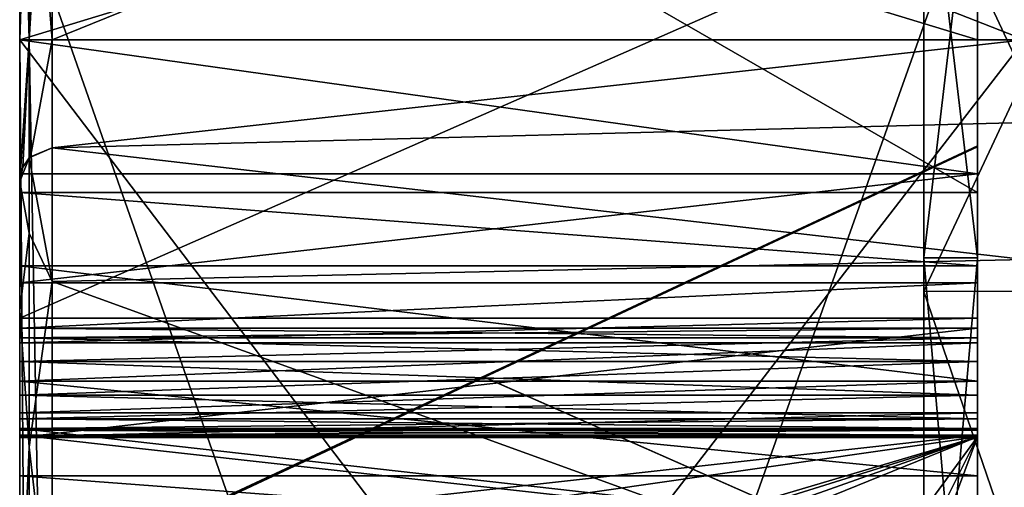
# Model space of a CAD drawing. Header units: millimetres. Extents: x -30 to 0, y -214 to 14.
# Tile 34 of 42: x -30 to -15, y -4 to 3. Entities that reach past the tile are written whole.
import ezdxf

# ---------------------------------------------------------------- set-up
doc = ezdxf.new("R2010")
doc.units = ezdxf.units.MM
doc.header["$LTSCALE"] = 81.481481
for name, color, linetype in [('147', 7, 'CONTINUOUS'), ('154', 7, 'CONTINUOUS'), ('155', 7, 'CONTINUOUS'), ('156', 7, 'CONTINUOUS'), ('24', 7, 'CONTINUOUS'), ('25', 7, 'CONTINUOUS'), ('26', 7, 'CONTINUOUS'), ('27', 7, 'CONTINUOUS'), ('28', 7, 'CONTINUOUS'), ('29', 7, 'CONTINUOUS'), ('30', 7, 'CONTINUOUS'), ('31', 7, 'CONTINUOUS'), ('32', 7, 'CONTINUOUS'), ('336', 7, 'CONTINUOUS'), ('337', 7, 'CONTINUOUS'), ('338', 7, 'CONTINUOUS'), ('339', 7, 'CONTINUOUS'), ('340', 7, 'CONTINUOUS'), ('341', 7, 'CONTINUOUS'), ('342', 7, 'CONTINUOUS'), ('343', 7, 'CONTINUOUS'), ('344', 7, 'CONTINUOUS'), ('350', 7, 'CONTINUOUS'), ('351', 7, 'CONTINUOUS'), ('352', 7, 'CONTINUOUS'), ('353', 7, 'CONTINUOUS'), ('354', 7, 'CONTINUOUS'), ('355', 7, 'CONTINUOUS'), ('356', 7, 'CONTINUOUS'), ('357', 7, 'CONTINUOUS'), ('358', 7, 'CONTINUOUS'), ('359', 7, 'CONTINUOUS'), ('360', 7, 'CONTINUOUS'), ('361', 7, 'CONTINUOUS'), ('362', 7, 'CONTINUOUS'), ('363', 7, 'CONTINUOUS'), ('364', 7, 'CONTINUOUS'), ('365', 7, 'CONTINUOUS'), ('366', 7, 'CONTINUOUS'), ('367', 7, 'CONTINUOUS'), ('368', 7, 'CONTINUOUS'), ('369', 7, 'CONTINUOUS'), ('377', 7, 'CONTINUOUS'), ('413', 7, 'CONTINUOUS'), ('418', 7, 'CONTINUOUS'), ('421', 7, 'CONTINUOUS'), ('423', 7, 'CONTINUOUS'), ('434', 7, 'CONTINUOUS'), ('513', 7, 'CONTINUOUS'), ('514', 7, 'CONTINUOUS'), ('539', 7, 'CONTINUOUS'), ('623', 7, 'CONTINUOUS'), ('63', 7, 'CONTINUOUS'), ('635', 7, 'CONTINUOUS'), ('64', 7, 'CONTINUOUS'), ('640', 7, 'CONTINUOUS'), ('65', 7, 'CONTINUOUS'), ('66', 7, 'CONTINUOUS'), ('750', 7, 'CONTINUOUS'), ('751', 7, 'CONTINUOUS'), ('752', 7, 'CONTINUOUS')]:
    doc.layers.add(name, color=color, linetype=linetype)

msp = doc.modelspace()

# ---------------------------------------------------------------- linework, layer by layer
at = {"layer": '147', "linetype": 'Continuous'}
for points in [[(-15.7, 4.631, 132.531), (-15.7, -1.654, 115.261), (-15.7, 4.572, 132.794), (-15.7, 4.631, 132.531)], [(-15.7, -3.423, 115.044), (-15.7, -16.539, 130.138), (-15.7, 4.572, 132.794), (-15.7, -3.423, 115.044)], [(-15.7, -3.064, 114.72), (-15.7, -3.423, 115.044), (-15.7, 4.572, 132.794), (-15.7, -3.064, 114.72)], [(-15.7, -16.539, 130.138), (-15.7, -32.91, 141.605), (-15.7, 4.572, 132.794), (-15.7, -16.539, 130.138)], [(-15.7, 4.572, 132.794), (-15.7, -32.91, 141.605), (-15.7, -36.228, 173.2), (-15.7, 4.572, 132.794)], [(-15.7, -2.594, 114.603), (-15.7, -3.064, 114.72), (-15.7, 4.572, 132.794), (-15.7, -2.594, 114.603)], [(-15.7, -2.021, 114.784), (-15.7, -2.594, 114.603), (-15.7, 4.572, 132.794), (-15.7, -2.021, 114.784)], [(-15.7, -1.654, 115.261), (-15.7, -2.021, 114.784), (-15.7, 4.572, 132.794), (-15.7, -1.654, 115.261)]]:
    msp.add_3dface(points, dxfattribs=at)
at = {"layer": '154', "linetype": 'Continuous'}
for points in [[(-15.7, -20.706, 201.196), (-15.7, -20.597, 201.615), (-15.7, 11.2, 199.5), (-15.7, -20.706, 201.196)], [(-15.7, -20.706, 201.196), (-15.7, 11.2, 199.5), (-15.7, -10, 195.918), (-15.7, -20.706, 201.196)], [(-15.7, -20.597, 201.615), (-15.7, -20.676, 202.041), (-15.7, 11.2, 199.5), (-15.7, -20.597, 201.615)], [(-15.7, 11.2, 199.5), (-15.7, -20.676, 202.041), (-15.7, 10.033, 203.852), (-15.7, 11.2, 199.5)], [(-15.7, 11.2, 139.36), (-15.7, 7.817, 139.36), (-15.7, -35.173, 174.265), (-15.7, 11.2, 139.36)], [(-15.7, 7.2, 149.36), (-15.7, 11.2, 139.36), (-15.7, -35.173, 174.265), (-15.7, 7.2, 149.36)], [(-15.7, 11.2, 150.86), (-15.7, 7.2, 150.86), (-15.7, -35.173, 174.265), (-15.7, 11.2, 150.86)], [(-15.7, 7.2, 160.86), (-15.7, 11.2, 150.86), (-15.7, -35.173, 174.265), (-15.7, 7.2, 160.86)], [(-15.7, 11.2, 162.36), (-15.7, 7.2, 162.36), (-15.7, -35.173, 174.265), (-15.7, 11.2, 162.36)], [(-15.7, 11.2, 199.5), (-15.7, 11.2, 162.36), (-15.7, 0.907, 185.5), (-15.7, 11.2, 199.5)], [(-15.7, 11.2, 162.36), (-15.7, -35.173, 174.265), (-15.7, -10, 174.082), (-15.7, 11.2, 162.36)], [(-15.7, 0.907, 185.5), (-15.7, 11.2, 162.36), (-15.7, 0.918, 185), (-15.7, 0.907, 185.5)], [(-15.7, 0.918, 185), (-15.7, 11.2, 162.36), (-15.7, 0.907, 184.5), (-15.7, 0.918, 185)], [(-15.7, 0.907, 184.5), (-15.7, 11.2, 162.36), (-15.7, -5.78, 184.5), (-15.7, 0.907, 184.5)], [(-15.7, -5.78, 184.5), (-15.7, 11.2, 162.36), (-15.7, -6.995, 181.995), (-15.7, -5.78, 184.5)], [(-15.7, -6.995, 181.995), (-15.7, 11.2, 162.36), (-15.7, -9.5, 180.78), (-15.7, -6.995, 181.995)], [(-15.7, -9.5, 180.78), (-15.7, 11.2, 162.36), (-15.7, -9.5, 174.093), (-15.7, -9.5, 180.78)], [(-15.7, -9.5, 174.093), (-15.7, 11.2, 162.36), (-15.7, -10, 174.082), (-15.7, -9.5, 174.093)], [(-15.7, -10, 195.918), (-15.7, 11.2, 199.5), (-15.7, -9.5, 195.907), (-15.7, -10, 195.918)], [(-15.7, -9.5, 195.907), (-15.7, 11.2, 199.5), (-15.7, 0.907, 185.5), (-15.7, -9.5, 195.907)], [(-15.7, 10.033, 203.852), (-15.7, -20.676, 202.041), (-15.7, -22.491, 206.316), (-15.7, 10.033, 203.852)], [(-15.7, 6.852, 207.033), (-15.7, 10.033, 203.852), (-15.7, -22.491, 206.316), (-15.7, 6.852, 207.033)], [(-15.7, 7.817, 139.36), (-15.7, 7.244, 139.179), (-15.7, -35.173, 174.265), (-15.7, 7.817, 139.36)], [(-15.7, 7.244, 139.179), (-15.7, 6.878, 138.702), (-15.7, -35.173, 174.265), (-15.7, 7.244, 139.179)], [(-15.7, 7.2, 150.86), (-15.7, 7.2, 149.36), (-15.7, -35.173, 174.265), (-15.7, 7.2, 150.86)], [(-15.7, 7.2, 162.36), (-15.7, 7.2, 160.86), (-15.7, -35.173, 174.265), (-15.7, 7.2, 162.36)], [(-15.7, 6.878, 138.702), (-15.7, 5.385, 134.6), (-15.7, -35.173, 174.265), (-15.7, 6.878, 138.702)], [(-15.7, 2.5, 208.2), (-15.7, 6.852, 207.033), (-15.7, -16.283, 208.2), (-15.7, 2.5, 208.2)], [(-15.7, -16.283, 208.2), (-15.7, 6.852, 207.033), (-15.7, -18.017, 208.025), (-15.7, -16.283, 208.2)], [(-15.7, -18.017, 208.025), (-15.7, 6.852, 207.033), (-15.7, -19.682, 207.508), (-15.7, -18.017, 208.025)], [(-15.7, -19.682, 207.508), (-15.7, 6.852, 207.033), (-15.7, -22.491, 206.316), (-15.7, -19.682, 207.508)], [(-15.7, -35.173, 174.265), (-15.7, 5.385, 134.6), (-15.7, 4.974, 134.508), (-15.7, -35.173, 174.265)], [(-15.7, -9.5, 189.22), (-15.7, -9.5, 195.907), (-15.7, 0.907, 185.5), (-15.7, -9.5, 189.22)], [(-15.7, -6.995, 188.005), (-15.7, -9.5, 189.22), (-15.7, 0.907, 185.5), (-15.7, -6.995, 188.005)], [(-15.7, -5.78, 185.5), (-15.7, -6.995, 188.005), (-15.7, 0.907, 185.5), (-15.7, -5.78, 185.5)]]:
    msp.add_3dface(points, dxfattribs=at)
at = {"layer": '155', "linetype": 'Continuous'}
for points in [[(-15.7, -1.8, 14), (-15.7, -3.435, 7.898), (-15.7, -1.8, 28.75), (-15.7, -1.8, 14)], [(-15.7, -1.8, 28.75), (-15.7, -3.435, 7.898), (-15.7, -1.946, 29.104), (-15.7, -1.8, 28.75)], [(-15.7, -1.946, 29.104), (-15.7, -3.435, 7.898), (-15.7, -2.3, 29.25), (-15.7, -1.946, 29.104)], [(-15.7, -2.3, 29.25), (-15.7, -3.435, 7.898), (-15.7, -2.8, 29.25), (-15.7, -2.3, 29.25)], [(-15.7, -2.8, 29.25), (-15.7, -3.435, 7.898), (-15.7, -3.154, 29.104), (-15.7, -2.8, 29.25)], [(-15.7, -3.154, 29.104), (-15.7, -3.435, 7.898), (-15.7, -3.3, 27.6), (-15.7, -3.154, 29.104)], [(-15.7, -3.3, 28.75), (-15.7, -3.154, 29.104), (-15.7, -3.3, 27.6), (-15.7, -3.3, 28.75)], [(-15.7, -3.3, 27.6), (-15.7, -3.435, 7.898), (-15.7, -3.326, 27.442), (-15.7, -3.3, 27.6)], [(-15.7, -3.326, 27.442), (-15.7, -3.435, 7.898), (-15.7, -3.4, 27.3), (-15.7, -3.326, 27.442)], [(-15.7, -3.4, 27.3), (-15.7, -3.435, 7.898), (-15.7, -4.988, 25.975), (-15.7, -3.4, 27.3)], [(-15.7, -3.435, 7.898), (-15.7, -7.898, 3.435), (-15.7, -4.988, 25.975), (-15.7, -3.435, 7.898)]]:
    msp.add_3dface(points, dxfattribs=at)
at = {"layer": '156', "linetype": 'Continuous'}
for points in [[(-15.7, 0.225, 114.577), (-15.7, 8.46, 137.202), (-15.7, 6.02, 99.253), (-15.7, 0.225, 114.577)], [(-15.7, 6.852, 51.467), (-15.7, 2.5, 50.3), (-15.7, 6.023, 80.753), (-15.7, 6.852, 51.467)], [(-15.7, 2.5, 50.3), (-15.7, 0.5, 50.3), (-15.7, 6.023, 80.753), (-15.7, 2.5, 50.3)], [(-15.7, 6.023, 80.753), (-15.7, 0.5, 50.3), (-15.7, -0.747, 73.98), (-15.7, 6.023, 80.753)], [(-15.7, -0.754, 106.024), (-15.7, 0.225, 114.577), (-15.7, 6.02, 99.253), (-15.7, -0.754, 106.024)], [(-15.7, 0.5, 50.3), (-15.7, -1.126, 49.626), (-15.7, -0.747, 73.98), (-15.7, 0.5, 50.3)], [(-15.7, -0.873, 113.145), (-15.7, 0.225, 114.577), (-15.7, -0.754, 106.024), (-15.7, -0.873, 113.145)], [(-15.7, -7, 46.5), (-15.7, -8.729, 46.155), (-15.7, -0.747, 73.98), (-15.7, -7, 46.5)], [(-15.7, -0.747, 73.98), (-15.7, -8.729, 46.155), (-15.7, -9.082, 55), (-15.7, -0.747, 73.98)], [(-15.7, -4.988, 46.025), (-15.7, -7, 46.5), (-15.7, -0.747, 73.98), (-15.7, -4.988, 46.025)], [(-15.7, -3.4, 44.7), (-15.7, -4.988, 46.025), (-15.7, -0.747, 73.98), (-15.7, -3.4, 44.7)], [(-15.7, -3.326, 44.558), (-15.7, -3.4, 44.7), (-15.7, -0.747, 73.98), (-15.7, -3.326, 44.558)], [(-15.7, -3.3, 44.4), (-15.7, -3.326, 44.558), (-15.7, -0.747, 73.98), (-15.7, -3.3, 44.4)], [(-15.7, -3.3, 43.25), (-15.7, -3.3, 44.4), (-15.7, -0.747, 73.98), (-15.7, -3.3, 43.25)], [(-15.7, -3.154, 42.896), (-15.7, -3.3, 43.25), (-15.7, -0.747, 73.98), (-15.7, -3.154, 42.896)], [(-15.7, -2.8, 42.75), (-15.7, -3.154, 42.896), (-15.7, -0.747, 73.98), (-15.7, -2.8, 42.75)], [(-15.7, -2.3, 42.75), (-15.7, -2.8, 42.75), (-15.7, -0.747, 73.98), (-15.7, -2.3, 42.75)], [(-15.7, -1.8, 48), (-15.7, -2.3, 42.75), (-15.7, -0.747, 73.98), (-15.7, -1.8, 48)], [(-15.7, -1.126, 49.626), (-15.7, -1.8, 48), (-15.7, -0.747, 73.98), (-15.7, -1.126, 49.626)], [(-15.7, -10, 71.5), (-15.7, -0.747, 73.98), (-15.7, -9.093, 55.5), (-15.7, -10, 71.5)], [(-15.7, -9.093, 55.5), (-15.7, -0.747, 73.98), (-15.7, -9.082, 55), (-15.7, -9.093, 55.5)], [(-15.7, -10, 108.5), (-15.7, -0.873, 113.145), (-15.7, -0.754, 106.024), (-15.7, -10, 108.5)], [(-15.7, -2.594, 112.603), (-15.7, -0.873, 113.145), (-15.7, -10, 108.5), (-15.7, -2.594, 112.603)], [(-15.7, -1.8, 31.25), (-15.7, -1.946, 30.896), (-15.7, -1.8, 40.75), (-15.7, -1.8, 31.25)], [(-15.7, -1.8, 40.75), (-15.7, -1.946, 30.896), (-15.7, -1.946, 41.104), (-15.7, -1.8, 40.75)], [(-15.7, -1.946, 42.896), (-15.7, -2.3, 42.75), (-15.7, -1.8, 48), (-15.7, -1.946, 42.896)], [(-15.7, -1.8, 43.25), (-15.7, -1.946, 42.896), (-15.7, -1.8, 48), (-15.7, -1.8, 43.25)], [(-15.7, -1.946, 30.896), (-15.7, -2.3, 30.75), (-15.7, -1.946, 41.104), (-15.7, -1.946, 30.896)], [(-15.7, -1.946, 41.104), (-15.7, -2.3, 30.75), (-15.7, -2.3, 41.25), (-15.7, -1.946, 41.104)], [(-15.7, -2.3, 30.75), (-15.7, -2.8, 30.75), (-15.7, -2.3, 41.25), (-15.7, -2.3, 30.75)], [(-15.7, -2.3, 41.25), (-15.7, -2.8, 30.75), (-15.7, -2.8, 41.25), (-15.7, -2.3, 41.25)], [(-15.7, -4.003, 112.954), (-15.7, -2.594, 112.603), (-15.7, -10, 108.5), (-15.7, -4.003, 112.954)], [(-15.7, -2.8, 30.75), (-15.7, -3.154, 30.896), (-15.7, -2.8, 41.25), (-15.7, -2.8, 30.75)], [(-15.7, -2.8, 41.25), (-15.7, -3.154, 30.896), (-15.7, -3.154, 41.104), (-15.7, -2.8, 41.25)], [(-15.7, -3.3, 31.25), (-15.7, -3.3, 32.4), (-15.7, -3.154, 41.104), (-15.7, -3.3, 31.25)], [(-15.7, -3.154, 41.104), (-15.7, -3.3, 32.4), (-15.7, -3.3, 39.439), (-15.7, -3.154, 41.104)], [(-15.7, -3.154, 30.896), (-15.7, -3.3, 31.25), (-15.7, -3.154, 41.104), (-15.7, -3.154, 30.896)], [(-15.7, -3.3, 40.75), (-15.7, -3.154, 41.104), (-15.7, -3.3, 39.439), (-15.7, -3.3, 40.75)], [(-15.7, -3.326, 32.558), (-15.7, -3.4, 32.7), (-15.7, -3.3, 39.439), (-15.7, -3.326, 32.558)], [(-15.7, -3.3, 39.439), (-15.7, -3.4, 32.7), (-15.7, -4.911, 38.014), (-15.7, -3.3, 39.439)], [(-15.7, -3.3, 32.4), (-15.7, -3.326, 32.558), (-15.7, -3.3, 39.439), (-15.7, -3.3, 32.4)], [(-15.7, -3.4, 32.7), (-15.7, -4.988, 34.025), (-15.7, -4.911, 38.014), (-15.7, -3.4, 32.7)], [(-15.7, -5.082, 113.926), (-15.7, -4.003, 112.954), (-15.7, -10, 108.5), (-15.7, -5.082, 113.926)]]:
    msp.add_3dface(points, dxfattribs=at)
at = {"layer": '24', "linetype": 'Continuous'}
for points in [[(-15, 1.267, 14), (-15, -0.778, 6.367), (-29.513, 0.89, 14), (-15, 1.267, 14)], [(-29.513, 0.89, 14), (-15, -0.778, 6.367), (-29.513, -1.105, 6.555), (-29.513, 0.89, 14)], [(-15, -0.778, 6.367), (-15, -6.366, 0.778), (-29.513, -1.105, 6.555), (-15, -0.778, 6.367)], [(-29.513, -1.105, 6.555), (-15, -6.366, 0.778), (-29.513, -6.555, 1.105), (-29.513, -1.105, 6.555)]]:
    msp.add_3dface(points, dxfattribs=at)
at = {"layer": '25', "linetype": 'Continuous'}
for points in [[(-29.513, 0.89, 14), (-29.513, -1.105, 6.555), (-29.858, 0.739, 14), (-29.513, 0.89, 14)], [(-29.858, 0.739, 14), (-29.858, -0.383, 8.36), (-30, 0.39, 14), (-29.858, 0.739, 14)], [(-29.513, -1.105, 6.555), (-29.858, -0.383, 8.36), (-29.858, 0.739, 14), (-29.513, -1.105, 6.555)], [(-30, 0.39, 14), (-29.858, -0.383, 8.36), (-30, -1.539, 6.804), (-30, 0.39, 14)], [(-29.858, -0.383, 8.36), (-29.858, -3.578, 3.578), (-30, -1.539, 6.804), (-29.858, -0.383, 8.36)], [(-29.513, -1.105, 6.555), (-29.858, -3.578, 3.578), (-29.858, -0.383, 8.36), (-29.513, -1.105, 6.555)], [(-29.513, -1.105, 6.555), (-29.513, -6.555, 1.105), (-29.858, -3.578, 3.578), (-29.513, -1.105, 6.555)], [(-30, -1.539, 6.804), (-29.858, -3.578, 3.578), (-30, -6.804, 1.539), (-30, -1.539, 6.804)], [(-29.858, -3.578, 3.578), (-29.858, -8.36, 0.383), (-30, -6.804, 1.539), (-29.858, -3.578, 3.578)], [(-29.513, -6.555, 1.105), (-29.858, -8.36, 0.383), (-29.858, -3.578, 3.578), (-29.513, -6.555, 1.105)]]:
    msp.add_3dface(points, dxfattribs=at)
at = {"layer": '26', "linetype": 'Continuous'}
for points in [[(-30, 0.225, 114.577), (-30, 7.817, 139.36), (-30, 8.46, 137.202), (-30, 0.225, 114.577)], [(-30, 7.946, 49.57), (-30, 2.5, 48.11), (-30, 6.852, 51.467), (-30, 7.946, 49.57)], [(-30, 2.5, 210.39), (-30, 7.946, 208.93), (-30, 2.5, 208.2), (-30, 2.5, 210.39)], [(-30, 2.5, 208.2), (-30, 7.946, 208.93), (-30, 6.852, 207.033), (-30, 2.5, 208.2)], [(-30, 7.244, 139.179), (-30, 7.817, 139.36), (-30, 0.225, 114.577), (-30, 7.244, 139.179)], [(-30, 6.878, 138.702), (-30, 7.244, 139.179), (-30, 0.225, 114.577), (-30, 6.878, 138.702)], [(-30, 5.385, 134.6), (-30, 6.878, 138.702), (-30, 0.225, 114.577), (-30, 5.385, 134.6)], [(-30, 6.852, 51.467), (-30, 2.5, 48.11), (-30, 2.5, 50.3), (-30, 6.852, 51.467)], [(-30, 5.204, 134.442), (-30, 5.385, 134.6), (-30, 0.225, 114.577), (-30, 5.204, 134.442)], [(-30, 4.631, 132.531), (-30, 5.204, 134.442), (-30, 0.225, 114.577), (-30, 4.631, 132.531)], [(-30, -35.173, 174.265), (-30, 4.974, 134.508), (-30, 4.572, 132.794), (-30, -35.173, 174.265)], [(-30, -1.654, 115.261), (-30, 4.631, 132.531), (-30, -0.873, 113.145), (-30, -1.654, 115.261)], [(-30, -0.873, 113.145), (-30, 4.631, 132.531), (-30, 0.225, 114.577), (-30, -0.873, 113.145)], [(-30, -36.228, 173.2), (-30, -35.173, 174.265), (-30, 4.572, 132.794), (-30, -36.228, 173.2)], [(-30, 2.5, 48.11), (-30, 0.39, 48.11), (-30, 2.5, 50.3), (-30, 2.5, 48.11)], [(-30, -16.283, 210.39), (-30, 2.5, 210.39), (-30, -16.283, 208.2), (-30, -16.283, 210.39)], [(-30, -16.283, 208.2), (-30, 2.5, 210.39), (-30, 2.5, 208.2), (-30, -16.283, 208.2)], [(-30, 2.5, 50.3), (-30, 0.39, 48.11), (-30, 0.5, 50.3), (-30, 2.5, 50.3)], [(-30, 0.5, 50.3), (-30, 0.39, 48.11), (-30, -1.126, 49.626), (-30, 0.5, 50.3)], [(-30, 0.39, 14), (-30, -1.539, 6.804), (-30, 0.39, 48.11), (-30, 0.39, 14)], [(-30, 0.39, 48.11), (-30, -1.539, 6.804), (-30, -1.126, 49.626), (-30, 0.39, 48.11)], [(-30, -2.594, 112.603), (-30, -1.654, 115.261), (-30, -0.873, 113.145), (-30, -2.594, 112.603)], [(-30, -1.126, 49.626), (-30, -1.539, 6.804), (-30, -1.8, 14), (-30, -1.126, 49.626)], [(-30, -1.8, 48), (-30, -1.126, 49.626), (-30, -1.8, 43.25), (-30, -1.8, 48)], [(-30, -1.8, 43.25), (-30, -1.126, 49.626), (-30, -1.8, 40.75), (-30, -1.8, 43.25)], [(-30, -1.8, 40.75), (-30, -1.126, 49.626), (-30, -1.8, 31.25), (-30, -1.8, 40.75)], [(-30, -1.8, 31.25), (-30, -1.126, 49.626), (-30, -1.8, 28.75), (-30, -1.8, 31.25)], [(-30, -1.8, 28.75), (-30, -1.126, 49.626), (-30, -1.8, 14), (-30, -1.8, 28.75)], [(-30, -1.539, 6.804), (-30, -6.804, 1.539), (-30, -3.435, 7.898), (-30, -1.539, 6.804)], [(-30, -1.8, 14), (-30, -1.539, 6.804), (-30, -3.435, 7.898), (-30, -1.8, 14)], [(-30, -2.021, 114.784), (-30, -1.654, 115.261), (-30, -2.594, 112.603), (-30, -2.021, 114.784)], [(-30, -1.946, 42.896), (-30, -1.8, 43.25), (-30, -1.946, 41.104), (-30, -1.946, 42.896)], [(-30, -1.946, 41.104), (-30, -1.8, 43.25), (-30, -1.8, 40.75), (-30, -1.946, 41.104)], [(-30, -1.946, 30.896), (-30, -1.8, 31.25), (-30, -1.946, 29.104), (-30, -1.946, 30.896)], [(-30, -1.946, 29.104), (-30, -1.8, 31.25), (-30, -1.8, 28.75), (-30, -1.946, 29.104)], [(-30, -2.3, 42.75), (-30, -1.946, 42.896), (-30, -2.3, 41.25), (-30, -2.3, 42.75)], [(-30, -2.3, 41.25), (-30, -1.946, 42.896), (-30, -1.946, 41.104), (-30, -2.3, 41.25)], [(-30, -2.3, 30.75), (-30, -1.946, 30.896), (-30, -2.3, 29.25), (-30, -2.3, 30.75)], [(-30, -2.3, 29.25), (-30, -1.946, 30.896), (-30, -1.946, 29.104), (-30, -2.3, 29.25)], [(-30, -2.594, 114.603), (-30, -2.021, 114.784), (-30, -2.594, 112.603), (-30, -2.594, 114.603)], [(-30, -2.8, 42.75), (-30, -2.3, 42.75), (-30, -2.8, 41.25), (-30, -2.8, 42.75)], [(-30, -2.8, 41.25), (-30, -2.3, 42.75), (-30, -2.3, 41.25), (-30, -2.8, 41.25)], [(-30, -2.8, 30.75), (-30, -2.3, 30.75), (-30, -2.8, 29.25), (-30, -2.8, 30.75)], [(-30, -2.8, 29.25), (-30, -2.3, 30.75), (-30, -2.3, 29.25), (-30, -2.8, 29.25)], [(-30, -3.064, 114.72), (-30, -2.594, 114.603), (-30, -4.003, 112.954), (-30, -3.064, 114.72)], [(-30, -4.003, 112.954), (-30, -2.594, 114.603), (-30, -2.594, 112.603), (-30, -4.003, 112.954)], [(-30, -3.154, 42.896), (-30, -2.8, 42.75), (-30, -3.154, 41.104), (-30, -3.154, 42.896)], [(-30, -3.154, 41.104), (-30, -2.8, 42.75), (-30, -2.8, 41.25), (-30, -3.154, 41.104)], [(-30, -3.154, 30.896), (-30, -2.8, 30.75), (-30, -3.154, 29.104), (-30, -3.154, 30.896)], [(-30, -3.154, 29.104), (-30, -2.8, 30.75), (-30, -2.8, 29.25), (-30, -3.154, 29.104)], [(-30, -3.423, 115.044), (-30, -3.064, 114.72), (-30, -4.003, 112.954), (-30, -3.423, 115.044)], [(-30, -3.3, 43.25), (-30, -3.154, 42.896), (-30, -3.3, 40.75), (-30, -3.3, 43.25)], [(-30, -3.3, 40.75), (-30, -3.154, 42.896), (-30, -3.154, 41.104), (-30, -3.3, 40.75)], [(-30, -3.3, 31.25), (-30, -3.154, 30.896), (-30, -3.3, 28.75), (-30, -3.3, 31.25)], [(-30, -3.3, 28.75), (-30, -3.154, 30.896), (-30, -3.154, 29.104), (-30, -3.3, 28.75)], [(-30, -3.3, 44.4), (-30, -3.3, 43.25), (-30, -4.911, 38.014), (-30, -3.3, 44.4)], [(-30, -4.911, 38.014), (-30, -3.3, 43.25), (-30, -3.3, 40.75), (-30, -4.911, 38.014)], [(-30, -3.326, 44.558), (-30, -3.3, 44.4), (-30, -4.911, 38.014), (-30, -3.326, 44.558)], [(-30, -3.3, 39.439), (-30, -4.911, 38.014), (-30, -3.3, 40.75), (-30, -3.3, 39.439)], [(-30, -3.3, 32.4), (-30, -3.3, 31.25), (-30, -3.326, 27.442), (-30, -3.3, 32.4)], [(-30, -3.326, 27.442), (-30, -3.3, 31.25), (-30, -3.3, 28.75), (-30, -3.326, 27.442)], [(-30, -3.326, 32.558), (-30, -3.3, 32.4), (-30, -3.326, 27.442), (-30, -3.326, 32.558)], [(-30, -3.3, 27.6), (-30, -3.326, 27.442), (-30, -3.3, 28.75), (-30, -3.3, 27.6)], [(-30, -3.4, 44.7), (-30, -3.326, 44.558), (-30, -4.911, 38.014), (-30, -3.4, 44.7)], [(-30, -3.4, 32.7), (-30, -3.326, 32.558), (-30, -3.4, 27.3), (-30, -3.4, 32.7)], [(-30, -3.4, 27.3), (-30, -3.326, 32.558), (-30, -3.326, 27.442), (-30, -3.4, 27.3)], [(-30, -3.4, 44.7), (-30, -4.5, 42), (-30, -4.988, 46.025), (-30, -3.4, 44.7)], [(-30, -4.5, 42), (-30, -3.4, 44.7), (-30, -4.911, 38.014), (-30, -4.5, 42)], [(-30, -4.988, 34.025), (-30, -3.4, 32.7), (-30, -4.898, 31.216), (-30, -4.988, 34.025)], [(-30, -4.988, 25.975), (-30, -3.4, 32.7), (-30, -3.4, 27.3), (-30, -4.988, 25.975)], [(-30, -3.4, 32.7), (-30, -4.988, 25.975), (-30, -4.35, 30), (-30, -3.4, 32.7)], [(-30, -4.898, 31.216), (-30, -3.4, 32.7), (-30, -4.737, 31.273), (-30, -4.898, 31.216)], [(-30, -4.737, 31.273), (-30, -3.4, 32.7), (-30, -4.698, 31.312), (-30, -4.737, 31.273)], [(-30, -4.698, 31.312), (-30, -3.4, 32.7), (-30, -4.35, 30), (-30, -4.698, 31.312)], [(-30, -5.479, 117.955), (-30, -3.423, 115.044), (-30, -5.082, 113.926), (-30, -5.479, 117.955)], [(-30, -5.082, 113.926), (-30, -3.423, 115.044), (-30, -4.003, 112.954), (-30, -5.082, 113.926)], [(-30, -3.435, 7.898), (-30, -6.804, 1.539), (-30, -7.898, 3.435), (-30, -3.435, 7.898)]]:
    msp.add_3dface(points, dxfattribs=at)
at = {"layer": '27', "linetype": 'Continuous'}
for points in [[(-30, 0.39, 48.11), (-30, 2.5, 48.11), (-29.858, 2.5, 47.761), (-30, 0.39, 48.11)], [(-30, 0.39, 48.11), (-29.858, 2.5, 47.761), (-29.952, 0.603, 47.897), (-30, 0.39, 48.11)], [(-29.952, 0.603, 47.897), (-29.858, 2.5, 47.761), (-29.84, 0.756, 47.744), (-29.952, 0.603, 47.897)], [(-29.858, 2.5, 47.761), (-29.513, 2.5, 47.61), (-29.84, 0.756, 47.744), (-29.858, 2.5, 47.761)], [(-29.513, 2.5, 47.61), (-29.513, 0.89, 47.61), (-29.84, 0.756, 47.744), (-29.513, 2.5, 47.61)]]:
    msp.add_3dface(points, dxfattribs=at)
at = {"layer": '28', "linetype": 'Continuous'}
for points in [[(-15, 2.5, 47.233), (-15, 1.267, 47.233), (-29.513, 0.89, 47.61), (-15, 2.5, 47.233)], [(-15, 2.5, 47.233), (-29.513, 0.89, 47.61), (-29.513, 2.5, 47.61), (-15, 2.5, 47.233)]]:
    msp.add_3dface(points, dxfattribs=at)
at = {"layer": '29', "linetype": 'Continuous'}
for points in [[(-15, 1.267, 47.233), (-15, 1.267, 14), (-29.513, 0.89, 47.61), (-15, 1.267, 47.233)], [(-15, 1.267, 14), (-29.513, 0.89, 14), (-29.513, 0.89, 47.61), (-15, 1.267, 14)]]:
    msp.add_3dface(points, dxfattribs=at)
at = {"layer": '30', "linetype": 'Continuous'}
for points in [[(-29.513, 0.89, 14), (-29.858, 0.739, 14), (-29.513, 0.89, 47.61), (-29.513, 0.89, 14)], [(-29.513, 0.89, 47.61), (-29.858, 0.739, 14), (-29.84, 0.756, 47.744), (-29.513, 0.89, 47.61)], [(-29.858, 0.739, 14), (-30, 0.39, 14), (-29.952, 0.603, 47.897), (-29.858, 0.739, 14)], [(-29.858, 0.739, 14), (-29.952, 0.603, 47.897), (-29.84, 0.756, 47.744), (-29.858, 0.739, 14)], [(-30, 0.39, 14), (-30, 0.39, 48.11), (-29.952, 0.603, 47.897), (-30, 0.39, 14)]]:
    msp.add_3dface(points, dxfattribs=at)
at = {"layer": '31', "linetype": 'Continuous'}
for points in [[(-15, 8.383, 48.809), (-15, 2.5, 47.233), (-29.513, 8.195, 49.136), (-15, 8.383, 48.809)], [(-15, 2.5, 47.233), (-29.513, 2.5, 47.61), (-29.513, 8.195, 49.136), (-15, 2.5, 47.233)]]:
    msp.add_3dface(points, dxfattribs=at)
at = {"layer": '32', "linetype": 'Continuous'}
for points in [[(-29.513, 8.195, 49.136), (-29.513, 2.5, 47.61), (-29.858, 6.801, 48.617), (-29.513, 8.195, 49.136)], [(-30, 2.5, 48.11), (-30, 7.946, 49.57), (-29.858, 2.5, 47.761), (-30, 2.5, 48.11)], [(-29.858, 2.5, 47.761), (-30, 7.946, 49.57), (-29.858, 6.801, 48.617), (-29.858, 2.5, 47.761)], [(-29.513, 2.5, 47.61), (-29.858, 2.5, 47.761), (-29.858, 6.801, 48.617), (-29.513, 2.5, 47.61)]]:
    msp.add_3dface(points, dxfattribs=at)
at = {"layer": '336', "linetype": 'Continuous'}
for points in [[(-30, -1.8, 14), (-30, -3.435, 7.898), (-15.7, -1.8, 14), (-30, -1.8, 14)], [(-30, -3.435, 7.898), (-15.7, -3.435, 7.898), (-15.7, -1.8, 14), (-30, -3.435, 7.898)], [(-30, -3.435, 7.898), (-30, -7.898, 3.435), (-15.7, -3.435, 7.898), (-30, -3.435, 7.898)], [(-30, -7.898, 3.435), (-15.7, -7.898, 3.435), (-15.7, -3.435, 7.898), (-30, -7.898, 3.435)]]:
    msp.add_3dface(points, dxfattribs=at)
at = {"layer": '337', "linetype": 'Continuous'}
for points in [[(-30, -1.8, 28.75), (-30, -1.8, 14), (-15.7, -1.8, 28.75), (-30, -1.8, 28.75)], [(-30, -1.8, 14), (-15.7, -1.8, 14), (-15.7, -1.8, 28.75), (-30, -1.8, 14)]]:
    msp.add_3dface(points, dxfattribs=at)
at = {"layer": '338', "linetype": 'Continuous'}
for points in [[(-30, -1.946, 29.104), (-30, -1.8, 28.75), (-15.7, -1.946, 29.104), (-30, -1.946, 29.104)], [(-30, -1.8, 28.75), (-15.7, -1.8, 28.75), (-15.7, -1.946, 29.104), (-30, -1.8, 28.75)], [(-30, -2.3, 29.25), (-30, -1.946, 29.104), (-15.7, -2.3, 29.25), (-30, -2.3, 29.25)], [(-30, -1.946, 29.104), (-15.7, -1.946, 29.104), (-15.7, -2.3, 29.25), (-30, -1.946, 29.104)]]:
    msp.add_3dface(points, dxfattribs=at)
at = {"layer": '339', "linetype": 'Continuous'}
for points in [[(-30, -2.8, 29.25), (-30, -2.3, 29.25), (-15.7, -2.3, 29.25), (-30, -2.8, 29.25)], [(-30, -2.8, 29.25), (-15.7, -2.3, 29.25), (-15.7, -2.8, 29.25), (-30, -2.8, 29.25)]]:
    msp.add_3dface(points, dxfattribs=at)
at = {"layer": '340', "linetype": 'Continuous'}
for points in [[(-30, -3.154, 29.104), (-30, -2.8, 29.25), (-15.7, -3.154, 29.104), (-30, -3.154, 29.104)], [(-30, -2.8, 29.25), (-15.7, -2.8, 29.25), (-15.7, -3.154, 29.104), (-30, -2.8, 29.25)], [(-30, -3.3, 28.75), (-30, -3.154, 29.104), (-15.7, -3.3, 28.75), (-30, -3.3, 28.75)], [(-30, -3.154, 29.104), (-15.7, -3.154, 29.104), (-15.7, -3.3, 28.75), (-30, -3.154, 29.104)]]:
    msp.add_3dface(points, dxfattribs=at)
at = {"layer": '341', "linetype": 'Continuous'}
for points in [[(-30, -3.3, 27.6), (-30, -3.3, 28.75), (-15.7, -3.3, 28.75), (-30, -3.3, 27.6)], [(-30, -3.3, 27.6), (-15.7, -3.3, 28.75), (-15.7, -3.3, 27.6), (-30, -3.3, 27.6)]]:
    msp.add_3dface(points, dxfattribs=at)
at = {"layer": '342', "linetype": 'Continuous'}
for points in [[(-30, -3.326, 27.442), (-30, -3.3, 27.6), (-15.7, -3.326, 27.442), (-30, -3.326, 27.442)], [(-30, -3.3, 27.6), (-15.7, -3.3, 27.6), (-15.7, -3.326, 27.442), (-30, -3.3, 27.6)], [(-30, -3.4, 27.3), (-30, -3.326, 27.442), (-15.7, -3.4, 27.3), (-30, -3.4, 27.3)], [(-30, -3.326, 27.442), (-15.7, -3.326, 27.442), (-15.7, -3.4, 27.3), (-30, -3.326, 27.442)]]:
    msp.add_3dface(points, dxfattribs=at)
at = {"layer": '343', "linetype": 'Continuous'}
for points in [[(-30, -4.988, 25.975), (-30, -3.4, 27.3), (-15.7, -4.988, 25.975), (-30, -4.988, 25.975)], [(-30, -3.4, 27.3), (-15.7, -3.4, 27.3), (-15.7, -4.988, 25.975), (-30, -3.4, 27.3)]]:
    msp.add_3dface(points, dxfattribs=at)
at = {"layer": '344', "linetype": 'Continuous'}
for points in [[(-30, -3.4, 32.7), (-30, -4.988, 34.025), (-15.7, -3.4, 32.7), (-30, -3.4, 32.7)], [(-30, -4.988, 34.025), (-15.7, -4.988, 34.025), (-15.7, -3.4, 32.7), (-30, -4.988, 34.025)]]:
    msp.add_3dface(points, dxfattribs=at)
at = {"layer": '350', "linetype": 'Continuous'}
for points in [[(-30, -3.3, 32.4), (-30, -3.326, 32.558), (-15.7, -3.3, 32.4), (-30, -3.3, 32.4)], [(-30, -3.326, 32.558), (-15.7, -3.326, 32.558), (-15.7, -3.3, 32.4), (-30, -3.326, 32.558)], [(-30, -3.326, 32.558), (-30, -3.4, 32.7), (-15.7, -3.326, 32.558), (-30, -3.326, 32.558)], [(-30, -3.4, 32.7), (-15.7, -3.4, 32.7), (-15.7, -3.326, 32.558), (-30, -3.4, 32.7)]]:
    msp.add_3dface(points, dxfattribs=at)
at = {"layer": '351', "linetype": 'Continuous'}
for points in [[(-30, -3.3, 31.25), (-30, -3.3, 32.4), (-15.7, -3.3, 32.4), (-30, -3.3, 31.25)], [(-30, -3.3, 31.25), (-15.7, -3.3, 32.4), (-15.7, -3.3, 31.25), (-30, -3.3, 31.25)]]:
    msp.add_3dface(points, dxfattribs=at)
at = {"layer": '352', "linetype": 'Continuous'}
for points in [[(-30, -2.8, 30.75), (-30, -3.154, 30.896), (-15.7, -2.8, 30.75), (-30, -2.8, 30.75)], [(-30, -3.154, 30.896), (-15.7, -3.154, 30.896), (-15.7, -2.8, 30.75), (-30, -3.154, 30.896)], [(-30, -3.154, 30.896), (-30, -3.3, 31.25), (-15.7, -3.154, 30.896), (-30, -3.154, 30.896)], [(-30, -3.3, 31.25), (-15.7, -3.3, 31.25), (-15.7, -3.154, 30.896), (-30, -3.3, 31.25)]]:
    msp.add_3dface(points, dxfattribs=at)
at = {"layer": '353', "linetype": 'Continuous'}
for points in [[(-30, -2.3, 30.75), (-30, -2.8, 30.75), (-15.7, -2.8, 30.75), (-30, -2.3, 30.75)], [(-30, -2.3, 30.75), (-15.7, -2.8, 30.75), (-15.7, -2.3, 30.75), (-30, -2.3, 30.75)]]:
    msp.add_3dface(points, dxfattribs=at)
at = {"layer": '354', "linetype": 'Continuous'}
for points in [[(-30, -1.8, 31.25), (-30, -1.946, 30.896), (-15.7, -1.8, 31.25), (-30, -1.8, 31.25)], [(-30, -1.946, 30.896), (-15.7, -1.946, 30.896), (-15.7, -1.8, 31.25), (-30, -1.946, 30.896)], [(-30, -1.946, 30.896), (-30, -2.3, 30.75), (-15.7, -1.946, 30.896), (-30, -1.946, 30.896)], [(-30, -2.3, 30.75), (-15.7, -2.3, 30.75), (-15.7, -1.946, 30.896), (-30, -2.3, 30.75)]]:
    msp.add_3dface(points, dxfattribs=at)
at = {"layer": '355', "linetype": 'Continuous'}
for points in [[(-30, -1.8, 40.75), (-30, -1.8, 31.25), (-15.7, -1.8, 31.25), (-30, -1.8, 40.75)], [(-30, -1.8, 40.75), (-15.7, -1.8, 31.25), (-15.7, -1.8, 40.75), (-30, -1.8, 40.75)]]:
    msp.add_3dface(points, dxfattribs=at)
at = {"layer": '356', "linetype": 'Continuous'}
for points in [[(-30, -1.946, 41.104), (-30, -1.8, 40.75), (-15.7, -1.946, 41.104), (-30, -1.946, 41.104)], [(-30, -1.8, 40.75), (-15.7, -1.8, 40.75), (-15.7, -1.946, 41.104), (-30, -1.8, 40.75)], [(-30, -2.3, 41.25), (-30, -1.946, 41.104), (-15.7, -2.3, 41.25), (-30, -2.3, 41.25)], [(-30, -1.946, 41.104), (-15.7, -1.946, 41.104), (-15.7, -2.3, 41.25), (-30, -1.946, 41.104)]]:
    msp.add_3dface(points, dxfattribs=at)
at = {"layer": '357', "linetype": 'Continuous'}
for points in [[(-30, -2.8, 41.25), (-30, -2.3, 41.25), (-15.7, -2.3, 41.25), (-30, -2.8, 41.25)], [(-30, -2.8, 41.25), (-15.7, -2.3, 41.25), (-15.7, -2.8, 41.25), (-30, -2.8, 41.25)]]:
    msp.add_3dface(points, dxfattribs=at)
at = {"layer": '358', "linetype": 'Continuous'}
for points in [[(-30, -3.154, 41.104), (-30, -2.8, 41.25), (-15.7, -3.154, 41.104), (-30, -3.154, 41.104)], [(-30, -2.8, 41.25), (-15.7, -2.8, 41.25), (-15.7, -3.154, 41.104), (-30, -2.8, 41.25)], [(-30, -3.3, 40.75), (-30, -3.154, 41.104), (-15.7, -3.3, 40.75), (-30, -3.3, 40.75)], [(-30, -3.154, 41.104), (-15.7, -3.154, 41.104), (-15.7, -3.3, 40.75), (-30, -3.154, 41.104)]]:
    msp.add_3dface(points, dxfattribs=at)
at = {"layer": '359', "linetype": 'Continuous'}
for points in [[(-30, -3.3, 39.439), (-30, -3.3, 40.75), (-15.7, -3.3, 40.75), (-30, -3.3, 39.439)], [(-30, -3.3, 39.439), (-15.7, -3.3, 40.75), (-15.7, -3.3, 39.439), (-30, -3.3, 39.439)]]:
    msp.add_3dface(points, dxfattribs=at)
at = {"layer": '360', "linetype": 'Continuous'}
for points in [[(-30, -4.911, 38.014), (-30, -3.3, 39.439), (-15.7, -4.911, 38.014), (-30, -4.911, 38.014)], [(-30, -3.3, 39.439), (-15.7, -3.3, 39.439), (-15.7, -4.911, 38.014), (-30, -3.3, 39.439)], [(-30, -3.4, 44.7), (-30, -4.988, 46.025), (-15.7, -3.4, 44.7), (-30, -3.4, 44.7)], [(-30, -4.988, 46.025), (-15.7, -4.988, 46.025), (-15.7, -3.4, 44.7), (-30, -4.988, 46.025)]]:
    msp.add_3dface(points, dxfattribs=at)
at = {"layer": '361', "linetype": 'Continuous'}
for points in [[(-30, -3.3, 44.4), (-30, -3.326, 44.558), (-15.7, -3.3, 44.4), (-30, -3.3, 44.4)], [(-30, -3.326, 44.558), (-15.7, -3.326, 44.558), (-15.7, -3.3, 44.4), (-30, -3.326, 44.558)], [(-30, -3.326, 44.558), (-30, -3.4, 44.7), (-15.7, -3.326, 44.558), (-30, -3.326, 44.558)], [(-30, -3.4, 44.7), (-15.7, -3.4, 44.7), (-15.7, -3.326, 44.558), (-30, -3.4, 44.7)]]:
    msp.add_3dface(points, dxfattribs=at)
at = {"layer": '362', "linetype": 'Continuous'}
for points in [[(-30, -3.3, 43.25), (-30, -3.3, 44.4), (-15.7, -3.3, 44.4), (-30, -3.3, 43.25)], [(-30, -3.3, 43.25), (-15.7, -3.3, 44.4), (-15.7, -3.3, 43.25), (-30, -3.3, 43.25)]]:
    msp.add_3dface(points, dxfattribs=at)
at = {"layer": '363', "linetype": 'Continuous'}
for points in [[(-30, -2.8, 42.75), (-30, -3.154, 42.896), (-15.7, -2.8, 42.75), (-30, -2.8, 42.75)], [(-30, -3.154, 42.896), (-15.7, -3.154, 42.896), (-15.7, -2.8, 42.75), (-30, -3.154, 42.896)], [(-30, -3.154, 42.896), (-30, -3.3, 43.25), (-15.7, -3.154, 42.896), (-30, -3.154, 42.896)], [(-30, -3.3, 43.25), (-15.7, -3.3, 43.25), (-15.7, -3.154, 42.896), (-30, -3.3, 43.25)]]:
    msp.add_3dface(points, dxfattribs=at)
at = {"layer": '364', "linetype": 'Continuous'}
for points in [[(-30, -2.3, 42.75), (-30, -2.8, 42.75), (-15.7, -2.8, 42.75), (-30, -2.3, 42.75)], [(-30, -2.3, 42.75), (-15.7, -2.8, 42.75), (-15.7, -2.3, 42.75), (-30, -2.3, 42.75)]]:
    msp.add_3dface(points, dxfattribs=at)
at = {"layer": '365', "linetype": 'Continuous'}
for points in [[(-30, -1.8, 43.25), (-30, -1.946, 42.896), (-15.7, -1.8, 43.25), (-30, -1.8, 43.25)], [(-30, -1.946, 42.896), (-15.7, -1.946, 42.896), (-15.7, -1.8, 43.25), (-30, -1.946, 42.896)], [(-30, -1.946, 42.896), (-30, -2.3, 42.75), (-15.7, -1.946, 42.896), (-30, -1.946, 42.896)], [(-30, -2.3, 42.75), (-15.7, -2.3, 42.75), (-15.7, -1.946, 42.896), (-30, -2.3, 42.75)]]:
    msp.add_3dface(points, dxfattribs=at)
at = {"layer": '366', "linetype": 'Continuous'}
for points in [[(-30, -1.8, 48), (-30, -1.8, 43.25), (-15.7, -1.8, 43.25), (-30, -1.8, 48)], [(-30, -1.8, 48), (-15.7, -1.8, 43.25), (-15.7, -1.8, 48), (-30, -1.8, 48)]]:
    msp.add_3dface(points, dxfattribs=at)
at = {"layer": '367', "linetype": 'Continuous'}
for points in [[(-30, 0.5, 50.3), (-30, -1.126, 49.626), (-15.7, 0.5, 50.3), (-30, 0.5, 50.3)], [(-30, -1.126, 49.626), (-15.7, -1.126, 49.626), (-15.7, 0.5, 50.3), (-30, -1.126, 49.626)], [(-30, -1.126, 49.626), (-30, -1.8, 48), (-15.7, -1.126, 49.626), (-30, -1.126, 49.626)], [(-30, -1.8, 48), (-15.7, -1.8, 48), (-15.7, -1.126, 49.626), (-30, -1.8, 48)]]:
    msp.add_3dface(points, dxfattribs=at)
at = {"layer": '368', "linetype": 'Continuous'}
for points in [[(-30, 2.5, 50.3), (-30, 0.5, 50.3), (-15.7, 0.5, 50.3), (-30, 2.5, 50.3)], [(-30, 2.5, 50.3), (-15.7, 0.5, 50.3), (-15.7, 2.5, 50.3), (-30, 2.5, 50.3)]]:
    msp.add_3dface(points, dxfattribs=at)
at = {"layer": '369', "linetype": 'Continuous'}
for points in [[(-30, 6.852, 51.467), (-30, 2.5, 50.3), (-15.7, 6.852, 51.467), (-30, 6.852, 51.467)], [(-30, 2.5, 50.3), (-15.7, 2.5, 50.3), (-15.7, 6.852, 51.467), (-30, 2.5, 50.3)]]:
    msp.add_3dface(points, dxfattribs=at)
at = {"layer": '377', "linetype": 'Continuous'}
for points in [[(-30, 0.225, 114.577), (-30, 8.46, 137.202), (-15.7, 0.225, 114.577), (-30, 0.225, 114.577)], [(-30, 8.46, 137.202), (-15.7, 8.46, 137.202), (-15.7, 0.225, 114.577), (-30, 8.46, 137.202)]]:
    msp.add_3dface(points, dxfattribs=at)
at = {"layer": '413', "linetype": 'Continuous'}
for points in [[(-30, 4.631, 132.531), (-30, -1.654, 115.261), (-15.7, 4.631, 132.531), (-30, 4.631, 132.531)], [(-30, -1.654, 115.261), (-15.7, -1.654, 115.261), (-15.7, 4.631, 132.531), (-30, -1.654, 115.261)]]:
    msp.add_3dface(points, dxfattribs=at)
at = {"layer": '418', "linetype": 'Continuous'}
for points in [[(-30, -36.228, 173.2), (-30, 4.572, 132.794), (-15.7, -36.228, 173.2), (-30, -36.228, 173.2)], [(-30, 4.572, 132.794), (-15.7, 4.572, 132.794), (-15.7, -36.228, 173.2), (-30, 4.572, 132.794)]]:
    msp.add_3dface(points, dxfattribs=at)
at = {"layer": '421', "linetype": 'Continuous'}
for points in [[(-30, -1.654, 115.261), (-30, -2.021, 114.784), (-15.7, -1.654, 115.261), (-30, -1.654, 115.261)], [(-15.7, -1.654, 115.261), (-30, -2.021, 114.784), (-15.7, -2.021, 114.784), (-15.7, -1.654, 115.261)], [(-30, -2.021, 114.784), (-30, -2.594, 114.603), (-15.7, -2.021, 114.784), (-30, -2.021, 114.784)], [(-30, -2.594, 114.603), (-15.7, -2.594, 114.603), (-15.7, -2.021, 114.784), (-30, -2.594, 114.603)], [(-30, -2.594, 114.603), (-30, -3.064, 114.72), (-15.7, -2.594, 114.603), (-30, -2.594, 114.603)], [(-15.7, -2.594, 114.603), (-30, -3.064, 114.72), (-15.7, -3.064, 114.72), (-15.7, -2.594, 114.603)], [(-30, -3.064, 114.72), (-30, -3.423, 115.044), (-15.7, -3.064, 114.72), (-30, -3.064, 114.72)], [(-30, -3.423, 115.044), (-15.7, -3.423, 115.044), (-15.7, -3.064, 114.72), (-30, -3.423, 115.044)]]:
    msp.add_3dface(points, dxfattribs=at)
at = {"layer": '423', "linetype": 'Continuous'}
for points in [[(-30, -3.423, 115.044), (-30, -5.479, 117.955), (-15.7, -3.423, 115.044), (-30, -3.423, 115.044)], [(-30, -5.479, 117.955), (-30, -7.66, 120.775), (-15.7, -3.423, 115.044), (-30, -5.479, 117.955)], [(-30, -7.66, 120.775), (-29.559, -8.333, 121.596), (-15.7, -3.423, 115.044), (-30, -7.66, 120.775)], [(-29.559, -8.333, 121.596), (-28.5, -8.614, 121.932), (-15.7, -3.423, 115.044), (-29.559, -8.333, 121.596)], [(-15.7, -3.423, 115.044), (-28.5, -8.614, 121.932), (-19.5, -8.614, 121.932), (-15.7, -3.423, 115.044)], [(-18.439, -8.898, 122.269), (-15.7, -3.423, 115.044), (-19.5, -8.614, 121.932), (-18.439, -8.898, 122.269)], [(-18, -9.59, 123.073), (-15.7, -3.423, 115.044), (-18.439, -8.898, 122.269), (-18, -9.59, 123.073)], [(-15.7, -16.539, 130.138), (-15.7, -3.423, 115.044), (-18, -9.59, 123.073), (-15.7, -16.539, 130.138)]]:
    msp.add_3dface(points, dxfattribs=at)
at = {"layer": '434', "linetype": 'Continuous'}
for points in [[(-30, -0.873, 113.145), (-30, 0.225, 114.577), (-15.7, -0.873, 113.145), (-30, -0.873, 113.145)], [(-30, 0.225, 114.577), (-15.7, 0.225, 114.577), (-15.7, -0.873, 113.145), (-30, 0.225, 114.577)], [(-30, -2.594, 112.603), (-30, -0.873, 113.145), (-15.7, -2.594, 112.603), (-30, -2.594, 112.603)], [(-30, -0.873, 113.145), (-15.7, -0.873, 113.145), (-15.7, -2.594, 112.603), (-30, -0.873, 113.145)], [(-30, -4.003, 112.954), (-30, -2.594, 112.603), (-15.7, -4.003, 112.954), (-30, -4.003, 112.954)], [(-30, -2.594, 112.603), (-15.7, -2.594, 112.603), (-15.7, -4.003, 112.954), (-30, -2.594, 112.603)], [(-30, -5.082, 113.926), (-30, -4.003, 112.954), (-15.7, -5.082, 113.926), (-30, -5.082, 113.926)], [(-30, -4.003, 112.954), (-15.7, -4.003, 112.954), (-15.7, -5.082, 113.926), (-30, -4.003, 112.954)]]:
    msp.add_3dface(points, dxfattribs=at)
at = {"layer": '513', "linetype": 'Continuous'}
for points in [[(-30, -16.283, 208.2), (-30, 2.5, 208.2), (-15.7, -16.283, 208.2), (-30, -16.283, 208.2)], [(-30, 2.5, 208.2), (-15.7, 2.5, 208.2), (-15.7, -16.283, 208.2), (-30, 2.5, 208.2)]]:
    msp.add_3dface(points, dxfattribs=at)
at = {"layer": '514', "linetype": 'Continuous'}
for points in [[(-30, 2.5, 208.2), (-30, 6.852, 207.033), (-15.7, 2.5, 208.2), (-30, 2.5, 208.2)], [(-30, 6.852, 207.033), (-15.7, 6.852, 207.033), (-15.7, 2.5, 208.2), (-30, 6.852, 207.033)]]:
    msp.add_3dface(points, dxfattribs=at)
at = {"layer": '539', "linetype": 'Continuous'}
for points in [[(-30, 4.974, 134.508), (-30, -35.173, 174.265), (-15.7, 4.974, 134.508), (-30, 4.974, 134.508)], [(-30, -35.173, 174.265), (-15.7, -35.173, 174.265), (-15.7, 4.974, 134.508), (-30, -35.173, 174.265)]]:
    msp.add_3dface(points, dxfattribs=at)
at = {"layer": '623', "linetype": 'Continuous'}
for points in [[(-16.5, 5.154, 98.753), (-16.5, -1.255, 105.158), (-16.5, 6.023, 99.247), (-16.5, 5.154, 98.753)], [(-16.5, 6.023, 99.247), (-16.5, -1.255, 105.158), (-16.5, -0.747, 106.02), (-16.5, 6.023, 99.247)], [(-16.5, -1.248, 74.846), (-16.5, 5.158, 81.254), (-16.5, 6.02, 80.747), (-16.5, -1.248, 74.846)], [(-16.5, -0.754, 73.976), (-16.5, -1.248, 74.846), (-16.5, 6.02, 80.747), (-16.5, -0.754, 73.976)], [(-16.5, -1.255, 105.158), (-16.5, -10, 107.5), (-16.5, -0.747, 106.02), (-16.5, -1.255, 105.158)], [(-16.5, -10, 107.5), (-16.5, -10, 108.5), (-16.5, -0.747, 106.02), (-16.5, -10, 107.5)], [(-16.5, -10, 72.5), (-16.5, -1.248, 74.846), (-16.5, -0.754, 73.976), (-16.5, -10, 72.5)], [(-16.5, -10, 71.5), (-16.5, -10, 72.5), (-16.5, -0.754, 73.976), (-16.5, -10, 71.5)]]:
    msp.add_3dface(points, dxfattribs=at)
at = {"layer": '63', "linetype": 'Continuous'}
for points in [[(-30, 2.5, 210.39), (-30, -16.283, 210.39), (-29.858, -16.283, 210.739), (-30, 2.5, 210.39)], [(-30, 2.5, 210.39), (-29.858, -16.283, 210.739), (-29.858, 2.5, 210.739), (-30, 2.5, 210.39)], [(-29.858, -16.283, 210.739), (-29.513, -16.283, 210.89), (-29.858, 2.5, 210.739), (-29.858, -16.283, 210.739)], [(-29.858, 2.5, 210.739), (-29.513, -16.283, 210.89), (-29.513, 2.5, 210.89), (-29.858, 2.5, 210.739)]]:
    msp.add_3dface(points, dxfattribs=at)
at = {"layer": '635', "linetype": 'Continuous'}
for points in [[(-16.5, -1.248, 74.846), (-13.5, 5.154, 81.247), (-16.5, 5.158, 81.254), (-16.5, -1.248, 74.846)], [(-13.5, 5.158, 98.746), (-13.5, -1.248, 105.154), (-16.5, 5.154, 98.753), (-13.5, 5.158, 98.746)], [(-13.5, -1.255, 74.842), (-13.5, 5.154, 81.247), (-16.5, -1.248, 74.846), (-13.5, -1.255, 74.842)], [(-16.5, 5.154, 98.753), (-13.5, -1.248, 105.154), (-16.5, -1.255, 105.158), (-16.5, 5.154, 98.753)], [(-16.5, -10, 72.5), (-13.5, -1.255, 74.842), (-16.5, -1.248, 74.846), (-16.5, -10, 72.5)], [(-13.5, -1.248, 105.154), (-13.5, -10, 107.5), (-16.5, -1.255, 105.158), (-13.5, -1.248, 105.154)], [(-13.5, -10, 72.5), (-13.5, -1.255, 74.842), (-16.5, -10, 72.5), (-13.5, -10, 72.5)], [(-16.5, -1.255, 105.158), (-13.5, -10, 107.5), (-16.5, -10, 107.5), (-16.5, -1.255, 105.158)]]:
    msp.add_3dface(points, dxfattribs=at)
at = {"layer": '64', "linetype": 'Continuous'}
for points in [[(-29.858, 2.5, 210.739), (-29.513, 2.5, 210.89), (-29.513, 8.195, 209.364), (-29.858, 2.5, 210.739)], [(-29.858, 6.801, 209.883), (-29.858, 2.5, 210.739), (-29.513, 8.195, 209.364), (-29.858, 6.801, 209.883)], [(-30, 7.946, 208.93), (-30, 2.5, 210.39), (-29.858, 6.801, 209.883), (-30, 7.946, 208.93)], [(-30, 2.5, 210.39), (-29.858, 2.5, 210.739), (-29.858, 6.801, 209.883), (-30, 2.5, 210.39)]]:
    msp.add_3dface(points, dxfattribs=at)
at = {"layer": '640', "linetype": 'Continuous'}
for points in [[(-15.7, 6.02, 99.253), (-16.5, 6.023, 99.247), (-16.5, -0.747, 106.02), (-15.7, 6.02, 99.253)], [(-15.7, 6.023, 80.753), (-15.7, -0.747, 73.98), (-16.5, 6.02, 80.747), (-15.7, 6.023, 80.753)], [(-15.7, -0.754, 106.024), (-15.7, 6.02, 99.253), (-16.5, -0.747, 106.02), (-15.7, -0.754, 106.024)], [(-15.7, -0.747, 73.98), (-16.5, -0.754, 73.976), (-16.5, 6.02, 80.747), (-15.7, -0.747, 73.98)], [(-15.7, -0.747, 73.98), (-15.7, -10, 71.5), (-16.5, -0.754, 73.976), (-15.7, -0.747, 73.98)], [(-16.5, -10, 108.5), (-15.7, -0.754, 106.024), (-16.5, -0.747, 106.02), (-16.5, -10, 108.5)], [(-15.7, -10, 71.5), (-16.5, -10, 71.5), (-16.5, -0.754, 73.976), (-15.7, -10, 71.5)], [(-15.7, -10, 108.5), (-15.7, -0.754, 106.024), (-16.5, -10, 108.5), (-15.7, -10, 108.5)]]:
    msp.add_3dface(points, dxfattribs=at)
at = {"layer": '65', "linetype": 'Continuous'}
for points in [[(-15, 2.5, 211.267), (-15, 8.383, 209.691), (-29.513, 2.5, 210.89), (-15, 2.5, 211.267)], [(-29.513, 2.5, 210.89), (-15, 8.383, 209.691), (-29.513, 8.195, 209.364), (-29.513, 2.5, 210.89)]]:
    msp.add_3dface(points, dxfattribs=at)
at = {"layer": '66', "linetype": 'Continuous'}
for points in [[(-15, -16.283, 211.267), (-15, 2.5, 211.267), (-29.513, -16.283, 210.89), (-15, -16.283, 211.267)], [(-29.513, -16.283, 210.89), (-15, 2.5, 211.267), (-29.513, 2.5, 210.89), (-29.513, -16.283, 210.89)]]:
    msp.add_3dface(points, dxfattribs=at)
at = {"layer": '750', "linetype": 'Continuous'}
for points in [[(-15.7, 0.918, 185), (-15.7, 0.907, 184.5), (-30, -5.75, 185), (-15.7, 0.918, 185)], [(-23.067, -2.534, 185.5), (-15.7, 0.918, 185), (-30, -5.78, 185.5), (-23.067, -2.534, 185.5)], [(-30, -5.78, 185.5), (-15.7, 0.918, 185), (-30, -5.75, 185), (-30, -5.78, 185.5)], [(-15.7, 0.907, 184.5), (-23.062, -2.531, 184.5), (-30, -5.75, 185), (-15.7, 0.907, 184.5)], [(-15.7, 0.907, 185.5), (-15.7, 0.918, 185), (-23.067, -2.534, 185.5), (-15.7, 0.907, 185.5)], [(-23.062, -2.531, 184.5), (-30, -5.78, 184.5), (-30, -5.75, 185), (-23.062, -2.531, 184.5)]]:
    msp.add_3dface(points, dxfattribs=at)
at = {"layer": '751', "linetype": 'Continuous'}
for points in [[(-15.7, -5.78, 185.5), (-15.7, 0.907, 185.5), (-23.067, -2.534, 185.5), (-15.7, -5.78, 185.5)], [(-15.7, -5.78, 185.5), (-23.067, -2.534, 185.5), (-30, -5.78, 185.5), (-15.7, -5.78, 185.5)]]:
    msp.add_3dface(points, dxfattribs=at)
at = {"layer": '752', "linetype": 'Continuous'}
for points in [[(-15.7, 0.907, 184.5), (-15.7, -5.78, 184.5), (-23.062, -2.531, 184.5), (-15.7, 0.907, 184.5)], [(-30, -5.78, 184.5), (-23.062, -2.531, 184.5), (-15.7, -5.78, 184.5), (-30, -5.78, 184.5)]]:
    msp.add_3dface(points, dxfattribs=at)

doc.saveas('drawing.dxf')
